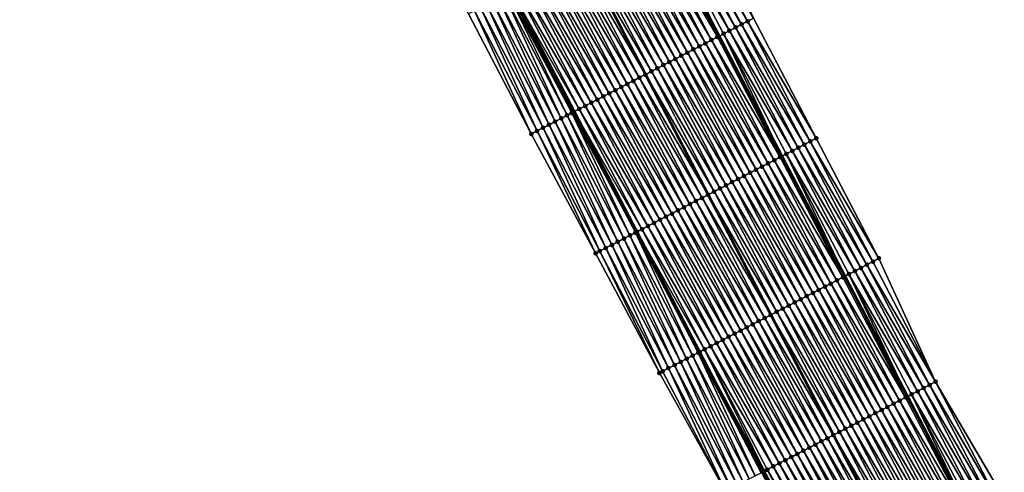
# Model space of a CAD drawing. Header units: feet. Extents: x 2010743 to 2022806, y 818705 to 837694.
# Tile 142 of 256: x 2012740 to 2012885, y 824271 to 824338. Entities that reach past the tile are written whole.
import ezdxf

# ---------------------------------------------------------------- set-up
doc = ezdxf.new("R2010")
doc.units = ezdxf.units.FT
doc.header["$MEASUREMENT"] = 0
for name, color, linetype, lineweight in [('EP_Travel Lane', 172, 'Continuous', 53), ('Road Shots', 141, 'Continuous', 100), ('STRIPING', 60, 'Continuous', 53)]:
    doc.layers.add(name, color=color, linetype=linetype, lineweight=lineweight)
doc.layers.add('I-77-MM17-21_NB-Surface-Border', color=7, linetype='Continuous')
doc.layers.add('I-77-MM17-21_NB-Surface-TIN', color=7, linetype='Continuous')

msp = doc.modelspace()

# ---------------------------------------------------------------- linework, layer by layer
at = {"layer": 'EP_Travel Lane'}
for points in [[(2012673.8, 824607.9, 315.02), (2012683.03, 824590.16, 314.74), (2012692.28, 824572.42, 314.45), (2012701.54, 824554.69, 314.19), (2012710.79, 824536.96, 313.93), (2012720.05, 824519.23, 313.69), (2012729.3, 824501.51, 313.43), (2012738.55, 824483.78, 313.18), (2012747.81, 824466.05, 312.86), (2012757.06, 824448.32, 312.57), (2012766.32, 824430.59, 312.3), (2012775.57, 824412.87, 312.02), (2012784.82, 824395.14, 311.74), (2012794.06, 824377.41, 311.45), (2012803.31, 824359.68, 311.17), (2012812.55, 824341.94, 310.91), (2012821.8, 824324.21, 310.63), (2012831.04, 824306.48, 310.33), (2012840.29, 824288.75, 310.04), (2012849.53, 824271.01, 309.74), (2012858.78, 824253.28, 309.46)], [(2012704.34, 824601.27, 314.37), (2012713.6, 824583.55, 314.1), (2012722.85, 824565.82, 313.83), (2012732.11, 824548.1, 313.56), (2012741.36, 824530.37, 313.27), (2012750.61, 824512.64, 313.01), (2012759.87, 824494.91, 312.71), (2012769.12, 824477.18, 312.41), (2012778.38, 824459.46, 312.13), (2012787.63, 824441.73, 311.83), (2012796.89, 824424, 311.53), (2012806.14, 824406.27, 311.26), (2012815.4, 824388.54, 311), (2012824.66, 824370.82, 310.73), (2012833.92, 824353.09, 310.45), (2012843.17, 824335.36, 310.18), (2012852.43, 824317.64, 309.88), (2012861.69, 824299.91, 309.59), (2012870.94, 824282.18, 309.29), (2012880.2, 824264.46, 309.01)]]:
    msp.add_polyline3d(points, dxfattribs=at)
at = {"layer": 'I-77-MM17-21_NB-Surface-Border', "color": 3, "linetype": 'Continuous', "lineweight": -3}
for points in [[(2012844.09, 824268.18, 309.49), (2012834.36, 824285.66, 309.76), (2012824.94, 824303.3, 310.05), (2012815.46, 824320.91, 310.33), (2012806.19, 824338.63, 310.59), (2012796.94, 824356.36, 310.88), (2012787.7, 824374.1, 311.17), (2012778.51, 824391.86, 311.44), (2012769.42, 824409.66, 311.74), (2012760.51, 824427.57, 312.04), (2012751.08, 824445.2, 312.34), (2012742.33, 824463.19, 312.64), (2012733.08, 824480.92, 312.93), (2012723.82, 824498.65, 313.19), (2012714.57, 824516.38, 313.46), (2012705.11, 824534, 313.69), (2012696.03, 824551.82, 313.95), (2012687.38, 824569.86, 314.26), (2012678.38, 824587.75, 314.57), (2012669.22, 824605.52, 314.89)], [(2012708.59, 824603.48, 314.31), (2012718.72, 824586.22, 314.04), (2012727.97, 824568.5, 313.77), (2012738.11, 824551.23, 313.47), (2012747.37, 824533.5, 313.17), (2012756.62, 824515.78, 312.9), (2012765.87, 824498.05, 312.61), (2012775.13, 824480.32, 312.33), (2012783.5, 824462.13, 312.04), (2012792.75, 824444.4, 311.76), (2012802.01, 824426.67, 311.47), (2012812.15, 824409.4, 311.18), (2012821.39, 824391.67, 310.9), (2012830.64, 824373.93, 310.63), (2012839.88, 824356.2, 310.36), (2012848.24, 824338, 310.1), (2012857.48, 824320.27, 309.8), (2012866.73, 824302.54, 309.54), (2012875.09, 824284.34, 309.25), (2012885.22, 824267.07, 308.95)]]:
    msp.add_polyline3d(points, dxfattribs=at)
at = {"layer": 'I-77-MM17-21_NB-Surface-TIN', "color": 128, "linetype": 'Continuous', "lineweight": -3}
for points in [[(2012847.35, 824337.54, 310.12), (2012838.11, 824355.28, 310.39), (2012837.22, 824354.81, 310.4)], [(2012847.35, 824337.54, 310.12), (2012848.24, 824338, 310.1), (2012838.11, 824355.28, 310.39)], [(2012844.69, 824336.15, 310.15), (2012835.45, 824353.89, 310.42), (2012834.56, 824353.43, 310.44)], [(2012845.58, 824336.62, 310.15), (2012836.33, 824354.35, 310.41), (2012835.45, 824353.89, 310.42)], [(2012844.69, 824336.15, 310.15), (2012845.58, 824336.62, 310.15), (2012835.45, 824353.89, 310.42)], [(2012846.47, 824337.08, 310.14), (2012837.22, 824354.81, 310.4), (2012836.33, 824354.35, 310.41)], [(2012845.58, 824336.62, 310.15), (2012846.47, 824337.08, 310.14), (2012836.33, 824354.35, 310.41)], [(2012846.47, 824337.08, 310.14), (2012847.35, 824337.54, 310.12), (2012837.22, 824354.81, 310.4)], [(2012842.03, 824334.77, 310.2), (2012832.79, 824352.5, 310.47), (2012831.9, 824352.04, 310.49)], [(2012842.92, 824335.23, 310.18), (2012833.67, 824352.96, 310.45), (2012832.79, 824352.5, 310.47)], [(2012842.03, 824334.77, 310.2), (2012842.92, 824335.23, 310.18), (2012832.79, 824352.5, 310.47)], [(2012842.92, 824335.23, 310.18), (2012833.92, 824353.09, 310.45), (2012833.67, 824352.96, 310.45)], [(2012834.56, 824353.43, 310.44), (2012833.92, 824353.09, 310.45), (2012843.17, 824335.36, 310.18)], [(2012842.92, 824335.23, 310.18), (2012843.17, 824335.36, 310.18), (2012833.92, 824353.09, 310.45)], [(2012843.81, 824335.69, 310.17), (2012834.56, 824353.43, 310.44), (2012843.17, 824335.36, 310.18)], [(2012843.81, 824335.69, 310.17), (2012844.69, 824336.15, 310.15), (2012834.56, 824353.43, 310.44)], [(2012838.49, 824332.92, 310.27), (2012829.24, 824350.65, 310.54), (2012828.35, 824350.19, 310.56)], [(2012839.37, 824333.38, 310.25), (2012830.13, 824351.11, 310.52), (2012829.24, 824350.65, 310.54)], [(2012838.49, 824332.92, 310.27), (2012839.37, 824333.38, 310.25), (2012829.24, 824350.65, 310.54)], [(2012840.26, 824333.84, 310.24), (2012831.01, 824351.58, 310.5), (2012830.13, 824351.11, 310.52)], [(2012839.37, 824333.38, 310.25), (2012840.26, 824333.84, 310.24), (2012830.13, 824351.11, 310.52)], [(2012841.15, 824334.3, 310.22), (2012831.9, 824352.04, 310.49), (2012831.01, 824351.58, 310.5)], [(2012840.26, 824333.84, 310.24), (2012841.15, 824334.3, 310.22), (2012831.01, 824351.58, 310.5)], [(2012841.15, 824334.3, 310.22), (2012842.03, 824334.77, 310.2), (2012831.9, 824352.04, 310.49)], [(2012835.83, 824331.53, 310.32), (2012826.58, 824349.26, 310.59), (2012825.69, 824348.8, 310.61)], [(2012836.71, 824331.99, 310.3), (2012827.47, 824349.73, 310.57), (2012826.58, 824349.26, 310.59)], [(2012835.83, 824331.53, 310.32), (2012836.71, 824331.99, 310.3), (2012826.58, 824349.26, 310.59)], [(2012837.6, 824332.45, 310.29), (2012828.35, 824350.19, 310.56), (2012827.47, 824349.73, 310.57)], [(2012836.71, 824331.99, 310.3), (2012837.6, 824332.45, 310.29), (2012827.47, 824349.73, 310.57)], [(2012837.6, 824332.45, 310.29), (2012838.49, 824332.92, 310.27), (2012828.35, 824350.19, 310.56)], [(2012833.17, 824330.14, 310.38), (2012823.92, 824347.88, 310.66), (2012823.04, 824347.41, 310.67)], [(2012834.05, 824330.6, 310.36), (2012824.81, 824348.34, 310.63), (2012823.92, 824347.88, 310.66)], [(2012833.17, 824330.14, 310.38), (2012834.05, 824330.6, 310.36), (2012823.92, 824347.88, 310.66)], [(2012834.94, 824331.07, 310.34), (2012825.69, 824348.8, 310.61), (2012824.81, 824348.34, 310.63)], [(2012834.05, 824330.6, 310.36), (2012834.94, 824331.07, 310.34), (2012824.81, 824348.34, 310.63)], [(2012834.94, 824331.07, 310.34), (2012835.83, 824331.53, 310.32), (2012825.69, 824348.8, 310.61)], [(2012830.51, 824328.75, 310.44), (2012821.26, 824346.49, 310.71), (2012820.38, 824346.03, 310.73)], [(2012831.39, 824329.22, 310.42), (2012822.15, 824346.95, 310.69), (2012821.26, 824346.49, 310.71)], [(2012830.51, 824328.75, 310.44), (2012831.39, 824329.22, 310.42), (2012821.26, 824346.49, 310.71)], [(2012822.15, 824346.95, 310.69), (2012832.28, 824329.68, 310.39), (2012823.04, 824347.41, 310.67)], [(2012831.39, 824329.22, 310.42), (2012832.28, 824329.68, 310.39), (2012822.15, 824346.95, 310.69)], [(2012833.17, 824330.14, 310.38), (2012823.04, 824347.41, 310.67), (2012832.28, 824329.68, 310.39)], [(2012827.85, 824327.37, 310.5), (2012818.6, 824345.1, 310.77), (2012817.72, 824344.64, 310.8)], [(2012828.73, 824327.83, 310.48), (2012819.49, 824345.56, 310.75), (2012818.6, 824345.1, 310.77)], [(2012827.85, 824327.37, 310.5), (2012828.73, 824327.83, 310.48), (2012818.6, 824345.1, 310.77)], [(2012829.62, 824328.29, 310.46), (2012820.38, 824346.03, 310.73), (2012819.49, 824345.56, 310.75)], [(2012828.73, 824327.83, 310.48), (2012829.62, 824328.29, 310.46), (2012819.49, 824345.56, 310.75)], [(2012829.62, 824328.29, 310.46), (2012830.51, 824328.75, 310.44), (2012820.38, 824346.03, 310.73)], [(2012825.19, 824325.98, 310.55), (2012815.94, 824343.71, 310.84), (2012815.06, 824343.25, 310.86)], [(2012826.07, 824326.44, 310.54), (2012816.83, 824344.18, 310.82), (2012815.94, 824343.71, 310.84)], [(2012825.19, 824325.98, 310.55), (2012826.07, 824326.44, 310.54), (2012815.94, 824343.71, 310.84)], [(2012826.96, 824326.9, 310.52), (2012817.72, 824344.64, 310.8), (2012816.83, 824344.18, 310.82)], [(2012826.07, 824326.44, 310.54), (2012826.96, 824326.9, 310.52), (2012816.83, 824344.18, 310.82)], [(2012826.96, 824326.9, 310.52), (2012827.85, 824327.37, 310.5), (2012817.72, 824344.64, 310.8)], [(2012812.4, 824341.86, 310.91), (2012821.8, 824324.21, 310.63), (2012812.55, 824341.94, 310.91)], [(2012822.53, 824324.59, 310.63), (2012813.28, 824342.33, 310.9), (2012812.55, 824341.94, 310.91)], [(2012822.53, 824324.59, 310.63), (2012812.55, 824341.94, 310.91), (2012821.8, 824324.21, 310.63)], [(2012823.41, 824325.05, 310.6), (2012814.17, 824342.79, 310.88), (2012813.28, 824342.33, 310.9)], [(2012822.53, 824324.59, 310.63), (2012823.41, 824325.05, 310.6), (2012813.28, 824342.33, 310.9)], [(2012824.3, 824325.52, 310.58), (2012815.06, 824343.25, 310.86), (2012814.17, 824342.79, 310.88)], [(2012823.41, 824325.05, 310.6), (2012824.3, 824325.52, 310.58), (2012814.17, 824342.79, 310.88)], [(2012824.3, 824325.52, 310.58), (2012825.19, 824325.98, 310.55), (2012815.06, 824343.25, 310.86)], [(2012818.09, 824322.28, 310.46), (2012809.73, 824340.48, 310.77), (2012808.85, 824340.02, 310.72)], [(2012818.98, 824322.74, 310.5), (2012810.62, 824340.94, 310.81), (2012809.73, 824340.48, 310.77)], [(2012818.09, 824322.28, 310.46), (2012818.98, 824322.74, 310.5), (2012809.73, 824340.48, 310.77)], [(2012819.87, 824323.21, 310.54), (2012811.51, 824341.4, 310.86), (2012810.62, 824340.94, 310.81)], [(2012818.98, 824322.74, 310.5), (2012819.87, 824323.21, 310.54), (2012810.62, 824340.94, 310.81)], [(2012820.75, 824323.67, 310.58), (2012812.07, 824341.69, 310.9), (2012811.51, 824341.4, 310.86)], [(2012819.87, 824323.21, 310.54), (2012820.75, 824323.67, 310.58), (2012811.51, 824341.4, 310.86)], [(2012821.42, 824324.02, 310.63), (2012812.31, 824341.82, 310.91), (2012812.07, 824341.69, 310.9)], [(2012820.75, 824323.67, 310.58), (2012821.42, 824324.02, 310.63), (2012812.07, 824341.69, 310.9)], [(2012821.59, 824324.1, 310.64), (2012812.33, 824341.83, 310.91), (2012812.31, 824341.82, 310.91)], [(2012821.42, 824324.02, 310.63), (2012821.59, 824324.1, 310.64), (2012812.31, 824341.82, 310.91)], [(2012821.59, 824324.1, 310.64), (2012812.4, 824341.86, 310.91), (2012812.33, 824341.83, 310.91)], [(2012821.64, 824324.13, 310.64), (2012821.8, 824324.21, 310.63), (2012812.4, 824341.86, 310.91)], [(2012821.59, 824324.1, 310.64), (2012821.64, 824324.13, 310.64), (2012812.4, 824341.86, 310.91)], [(2012821.64, 824324.13, 310.64), (2012821.64, 824324.13, 310.64), (2012812.4, 824341.86, 310.91)], [(2012815.46, 824320.91, 310.33), (2012807.07, 824339.09, 310.63), (2012806.19, 824338.63, 310.59)], [(2012816.32, 824321.36, 310.37), (2012807.96, 824339.55, 310.68), (2012807.07, 824339.09, 310.63)], [(2012815.46, 824320.91, 310.33), (2012816.32, 824321.36, 310.37), (2012807.07, 824339.09, 310.63)], [(2012817.21, 824321.82, 310.41), (2012808.85, 824340.02, 310.72), (2012807.96, 824339.55, 310.68)], [(2012816.32, 824321.36, 310.37), (2012817.21, 824321.82, 310.41), (2012807.96, 824339.55, 310.68)], [(2012817.21, 824321.82, 310.41), (2012818.09, 824322.28, 310.46), (2012808.85, 824340.02, 310.72)], [(2012856.6, 824319.81, 309.82), (2012847.35, 824337.54, 310.12), (2012846.47, 824337.08, 310.14)], [(2012857.48, 824320.27, 309.8), (2012848.24, 824338, 310.1), (2012847.35, 824337.54, 310.12)], [(2012856.6, 824319.81, 309.82), (2012857.48, 824320.27, 309.8), (2012847.35, 824337.54, 310.12)], [(2012853.94, 824318.42, 309.86), (2012844.69, 824336.15, 310.15), (2012843.81, 824335.69, 310.17)], [(2012854.82, 824318.88, 309.85), (2012845.58, 824336.62, 310.15), (2012844.69, 824336.15, 310.15)], [(2012853.94, 824318.42, 309.86), (2012854.82, 824318.88, 309.85), (2012844.69, 824336.15, 310.15)], [(2012855.71, 824319.35, 309.83), (2012846.47, 824337.08, 310.14), (2012845.58, 824336.62, 310.15)], [(2012854.82, 824318.88, 309.85), (2012855.71, 824319.35, 309.83), (2012845.58, 824336.62, 310.15)], [(2012855.71, 824319.35, 309.83), (2012856.6, 824319.81, 309.82), (2012846.47, 824337.08, 310.14)], [(2012851.28, 824317.03, 309.89), (2012842.03, 824334.77, 310.2), (2012841.15, 824334.3, 310.22)], [(2012852.16, 824317.5, 309.87), (2012842.92, 824335.23, 310.18), (2012842.03, 824334.77, 310.2)], [(2012851.28, 824317.03, 309.89), (2012852.16, 824317.5, 309.87), (2012842.03, 824334.77, 310.2)], [(2012852.16, 824317.5, 309.87), (2012843.17, 824335.36, 310.18), (2012842.92, 824335.23, 310.18)], [(2012843.81, 824335.69, 310.17), (2012843.17, 824335.36, 310.18), (2012852.43, 824317.64, 309.88)], [(2012852.16, 824317.5, 309.87), (2012852.43, 824317.64, 309.88), (2012843.17, 824335.36, 310.18)], [(2012853.05, 824317.96, 309.88), (2012843.81, 824335.69, 310.17), (2012852.43, 824317.64, 309.88)], [(2012853.05, 824317.96, 309.88), (2012853.94, 824318.42, 309.86), (2012843.81, 824335.69, 310.17)], [(2012848.62, 824315.65, 309.94), (2012839.37, 824333.38, 310.25), (2012838.49, 824332.92, 310.27)], [(2012849.5, 824316.11, 309.93), (2012840.26, 824333.84, 310.24), (2012839.37, 824333.38, 310.25)], [(2012848.62, 824315.65, 309.94), (2012849.5, 824316.11, 309.93), (2012839.37, 824333.38, 310.25)], [(2012850.39, 824316.57, 309.91), (2012841.15, 824334.3, 310.22), (2012840.26, 824333.84, 310.24)], [(2012849.5, 824316.11, 309.93), (2012850.39, 824316.57, 309.91), (2012840.26, 824333.84, 310.24)], [(2012850.39, 824316.57, 309.91), (2012851.28, 824317.03, 309.89), (2012841.15, 824334.3, 310.22)], [(2012845.96, 824314.26, 309.99), (2012836.71, 824331.99, 310.3), (2012835.83, 824331.53, 310.32)], [(2012846.84, 824314.72, 309.98), (2012837.6, 824332.45, 310.29), (2012836.71, 824331.99, 310.3)], [(2012845.96, 824314.26, 309.99), (2012846.84, 824314.72, 309.98), (2012836.71, 824331.99, 310.3)], [(2012847.73, 824315.18, 309.96), (2012838.49, 824332.92, 310.27), (2012837.6, 824332.45, 310.29)], [(2012846.84, 824314.72, 309.98), (2012847.73, 824315.18, 309.96), (2012837.6, 824332.45, 310.29)], [(2012847.73, 824315.18, 309.96), (2012848.62, 824315.65, 309.94), (2012838.49, 824332.92, 310.27)], [(2012843.3, 824312.87, 310.06), (2012834.05, 824330.6, 310.36), (2012833.17, 824330.14, 310.38)], [(2012844.18, 824313.33, 310.03), (2012834.94, 824331.07, 310.34), (2012834.05, 824330.6, 310.36)], [(2012843.3, 824312.87, 310.06), (2012844.18, 824313.33, 310.03), (2012834.05, 824330.6, 310.36)], [(2012845.07, 824313.8, 310.01), (2012835.83, 824331.53, 310.32), (2012834.94, 824331.07, 310.34)], [(2012844.18, 824313.33, 310.03), (2012845.07, 824313.8, 310.01), (2012834.94, 824331.07, 310.34)], [(2012845.07, 824313.8, 310.01), (2012845.96, 824314.26, 309.99), (2012835.83, 824331.53, 310.32)], [(2012840.64, 824311.48, 310.11), (2012831.39, 824329.22, 310.42), (2012830.51, 824328.75, 310.44)], [(2012831.39, 824329.22, 310.42), (2012841.52, 824311.95, 310.09), (2012832.28, 824329.68, 310.39)], [(2012840.64, 824311.48, 310.11), (2012841.52, 824311.95, 310.09), (2012831.39, 824329.22, 310.42)], [(2012842.41, 824312.41, 310.08), (2012833.17, 824330.14, 310.38), (2012832.28, 824329.68, 310.39)], [(2012842.41, 824312.41, 310.08), (2012832.28, 824329.68, 310.39), (2012841.52, 824311.95, 310.09)], [(2012842.41, 824312.41, 310.08), (2012843.3, 824312.87, 310.06), (2012833.17, 824330.14, 310.38)], [(2012837.98, 824310.1, 310.17), (2012828.73, 824327.83, 310.48), (2012827.85, 824327.37, 310.5)], [(2012838.86, 824310.56, 310.15), (2012829.62, 824328.29, 310.46), (2012828.73, 824327.83, 310.48)], [(2012837.98, 824310.1, 310.17), (2012838.86, 824310.56, 310.15), (2012828.73, 824327.83, 310.48)], [(2012839.75, 824311.02, 310.13), (2012830.51, 824328.75, 310.44), (2012829.62, 824328.29, 310.46)], [(2012838.86, 824310.56, 310.15), (2012839.75, 824311.02, 310.13), (2012829.62, 824328.29, 310.46)], [(2012839.75, 824311.02, 310.13), (2012840.64, 824311.48, 310.11), (2012830.51, 824328.75, 310.44)], [(2012834.43, 824308.25, 310.25), (2012825.19, 824325.98, 310.55), (2012824.3, 824325.52, 310.58)], [(2012835.32, 824308.71, 310.23), (2012826.07, 824326.44, 310.54), (2012825.19, 824325.98, 310.55)], [(2012834.43, 824308.25, 310.25), (2012835.32, 824308.71, 310.23), (2012825.19, 824325.98, 310.55)], [(2012836.2, 824309.17, 310.21), (2012826.96, 824326.9, 310.52), (2012826.07, 824326.44, 310.54)], [(2012835.32, 824308.71, 310.23), (2012836.2, 824309.17, 310.21), (2012826.07, 824326.44, 310.54)], [(2012837.09, 824309.63, 310.19), (2012827.85, 824327.37, 310.5), (2012826.96, 824326.9, 310.52)], [(2012836.2, 824309.17, 310.21), (2012837.09, 824309.63, 310.19), (2012826.96, 824326.9, 310.52)], [(2012837.09, 824309.63, 310.19), (2012837.98, 824310.1, 310.17), (2012827.85, 824327.37, 310.5)], [(2012831.77, 824306.86, 310.32), (2012822.53, 824324.59, 310.63), (2012821.8, 824324.21, 310.63)], [(2012832.66, 824307.32, 310.29), (2012823.41, 824325.05, 310.6), (2012822.53, 824324.59, 310.63)], [(2012831.77, 824306.86, 310.32), (2012832.66, 824307.32, 310.29), (2012822.53, 824324.59, 310.63)], [(2012833.54, 824307.78, 310.27), (2012824.3, 824325.52, 310.58), (2012823.41, 824325.05, 310.6)], [(2012832.66, 824307.32, 310.29), (2012833.54, 824307.78, 310.27), (2012823.41, 824325.05, 310.6)], [(2012833.54, 824307.78, 310.27), (2012834.43, 824308.25, 310.25), (2012824.3, 824325.52, 310.58)], [(2012828.22, 824305.01, 310.21), (2012819.87, 824323.21, 310.54), (2012818.98, 824322.74, 310.5)], [(2012829.11, 824305.47, 310.25), (2012820.75, 824323.67, 310.58), (2012819.87, 824323.21, 310.54)], [(2012828.22, 824305.01, 310.21), (2012829.11, 824305.47, 310.25), (2012819.87, 824323.21, 310.54)], [(2012830, 824305.94, 310.28), (2012821.42, 824324.02, 310.63), (2012820.75, 824323.67, 310.58)], [(2012829.11, 824305.47, 310.25), (2012830, 824305.94, 310.28), (2012820.75, 824323.67, 310.58)], [(2012830.82, 824306.36, 310.33), (2012821.59, 824324.1, 310.64), (2012821.42, 824324.02, 310.63)], [(2012830, 824305.94, 310.28), (2012830.82, 824306.36, 310.33), (2012821.42, 824324.02, 310.63)], [(2012830.88, 824306.4, 310.33), (2012821.64, 824324.13, 310.64), (2012821.59, 824324.1, 310.64)], [(2012830.82, 824306.36, 310.33), (2012830.88, 824306.4, 310.33), (2012821.59, 824324.1, 310.64)], [(2012830.96, 824306.43, 310.33), (2012821.8, 824324.21, 310.63), (2012821.64, 824324.13, 310.64)], [(2012830.88, 824306.4, 310.33), (2012821.64, 824324.13, 310.64), (2012821.64, 824324.13, 310.64)], [(2012830.88, 824306.4, 310.33), (2012830.96, 824306.43, 310.33), (2012821.64, 824324.13, 310.64)], [(2012831.04, 824306.48, 310.33), (2012831.77, 824306.86, 310.32), (2012821.8, 824324.21, 310.63)], [(2012831.04, 824306.48, 310.33), (2012821.8, 824324.21, 310.63), (2012831.04, 824306.48, 310.33)], [(2012830.96, 824306.43, 310.33), (2012831.04, 824306.48, 310.33), (2012821.8, 824324.21, 310.63)], [(2012825.56, 824303.63, 310.08), (2012817.21, 824321.82, 310.41), (2012816.32, 824321.36, 310.37)], [(2012826.45, 824304.09, 310.13), (2012818.09, 824322.28, 310.46), (2012817.21, 824321.82, 310.41)], [(2012825.56, 824303.63, 310.08), (2012826.45, 824304.09, 310.13), (2012817.21, 824321.82, 310.41)], [(2012827.34, 824304.55, 310.17), (2012818.98, 824322.74, 310.5), (2012818.09, 824322.28, 310.46)], [(2012826.45, 824304.09, 310.13), (2012827.34, 824304.55, 310.17), (2012818.09, 824322.28, 310.46)], [(2012827.34, 824304.55, 310.17), (2012828.22, 824305.01, 310.21), (2012818.98, 824322.74, 310.5)], [(2012824.94, 824303.3, 310.05), (2012816.32, 824321.36, 310.37), (2012815.46, 824320.91, 310.33)], [(2012824.94, 824303.3, 310.05), (2012825.56, 824303.63, 310.08), (2012816.32, 824321.36, 310.37)], [(2012866.73, 824302.54, 309.54), (2012857.48, 824320.27, 309.8), (2012856.6, 824319.81, 309.82)], [(2012864.07, 824301.15, 309.57), (2012854.82, 824318.88, 309.85), (2012853.94, 824318.42, 309.86)], [(2012864.95, 824301.61, 309.56), (2012855.71, 824319.35, 309.83), (2012854.82, 824318.88, 309.85)], [(2012864.07, 824301.15, 309.57), (2012864.95, 824301.61, 309.56), (2012854.82, 824318.88, 309.85)], [(2012865.84, 824302.08, 309.55), (2012856.6, 824319.81, 309.82), (2012855.71, 824319.35, 309.83)], [(2012864.95, 824301.61, 309.56), (2012865.84, 824302.08, 309.55), (2012855.71, 824319.35, 309.83)], [(2012865.84, 824302.08, 309.55), (2012866.73, 824302.54, 309.54), (2012856.6, 824319.81, 309.82)], [(2012861.41, 824299.76, 309.6), (2012852.16, 824317.5, 309.87), (2012851.28, 824317.03, 309.89)], [(2012861.41, 824299.76, 309.6), (2012852.43, 824317.64, 309.88), (2012852.16, 824317.5, 309.87)], [(2012853.05, 824317.96, 309.88), (2012852.43, 824317.64, 309.88), (2012861.69, 824299.91, 309.59)], [(2012861.41, 824299.76, 309.6), (2012861.69, 824299.91, 309.59), (2012852.43, 824317.64, 309.88)], [(2012863.18, 824300.69, 309.58), (2012853.94, 824318.42, 309.86), (2012853.05, 824317.96, 309.88)], [(2012862.29, 824300.23, 309.59), (2012853.05, 824317.96, 309.88), (2012861.69, 824299.91, 309.59)], [(2012862.29, 824300.23, 309.59), (2012863.18, 824300.69, 309.58), (2012853.05, 824317.96, 309.88)], [(2012863.18, 824300.69, 309.58), (2012864.07, 824301.15, 309.57), (2012853.94, 824318.42, 309.86)], [(2012858.75, 824298.38, 309.64), (2012849.5, 824316.11, 309.93), (2012848.62, 824315.65, 309.94)], [(2012859.63, 824298.84, 309.63), (2012850.39, 824316.57, 309.91), (2012849.5, 824316.11, 309.93)], [(2012858.75, 824298.38, 309.64), (2012859.63, 824298.84, 309.63), (2012849.5, 824316.11, 309.93)], [(2012860.52, 824299.3, 309.61), (2012851.28, 824317.03, 309.89), (2012850.39, 824316.57, 309.91)], [(2012859.63, 824298.84, 309.63), (2012860.52, 824299.3, 309.61), (2012850.39, 824316.57, 309.91)], [(2012860.52, 824299.3, 309.61), (2012861.41, 824299.76, 309.6), (2012851.28, 824317.03, 309.89)], [(2012856.09, 824296.99, 309.7), (2012846.84, 824314.72, 309.98), (2012845.96, 824314.26, 309.99)], [(2012856.98, 824297.45, 309.68), (2012847.73, 824315.18, 309.96), (2012846.84, 824314.72, 309.98)], [(2012856.09, 824296.99, 309.7), (2012856.98, 824297.45, 309.68), (2012846.84, 824314.72, 309.98)], [(2012857.86, 824297.91, 309.66), (2012848.62, 824315.65, 309.94), (2012847.73, 824315.18, 309.96)], [(2012856.98, 824297.45, 309.68), (2012857.86, 824297.91, 309.66), (2012847.73, 824315.18, 309.96)], [(2012857.86, 824297.91, 309.66), (2012858.75, 824298.38, 309.64), (2012848.62, 824315.65, 309.94)], [(2012852.54, 824295.14, 309.77), (2012843.3, 824312.87, 310.06), (2012842.41, 824312.41, 310.08)], [(2012853.43, 824295.6, 309.74), (2012844.18, 824313.33, 310.03), (2012843.3, 824312.87, 310.06)], [(2012852.54, 824295.14, 309.77), (2012853.43, 824295.6, 309.74), (2012843.3, 824312.87, 310.06)], [(2012854.32, 824296.06, 309.72), (2012845.07, 824313.8, 310.01), (2012844.18, 824313.33, 310.03)], [(2012853.43, 824295.6, 309.74), (2012854.32, 824296.06, 309.72), (2012844.18, 824313.33, 310.03)], [(2012855.2, 824296.53, 309.71), (2012845.96, 824314.26, 309.99), (2012845.07, 824313.8, 310.01)], [(2012854.32, 824296.06, 309.72), (2012855.2, 824296.53, 309.71), (2012845.07, 824313.8, 310.01)], [(2012855.2, 824296.53, 309.71), (2012856.09, 824296.99, 309.7), (2012845.96, 824314.26, 309.99)], [(2012849.88, 824293.75, 309.83), (2012840.64, 824311.48, 310.11), (2012839.75, 824311.02, 310.13)], [(2012840.64, 824311.48, 310.11), (2012850.77, 824294.21, 309.81), (2012841.52, 824311.95, 310.09)], [(2012849.88, 824293.75, 309.83), (2012850.77, 824294.21, 309.81), (2012840.64, 824311.48, 310.11)], [(2012851.66, 824294.68, 309.79), (2012842.41, 824312.41, 310.08), (2012841.52, 824311.95, 310.09)], [(2012851.66, 824294.68, 309.79), (2012841.52, 824311.95, 310.09), (2012850.77, 824294.21, 309.81)], [(2012851.66, 824294.68, 309.79), (2012852.54, 824295.14, 309.77), (2012842.41, 824312.41, 310.08)], [(2012847.22, 824292.36, 309.88), (2012837.98, 824310.1, 310.17), (2012837.09, 824309.63, 310.19)], [(2012848.11, 824292.83, 309.86), (2012838.86, 824310.56, 310.15), (2012837.98, 824310.1, 310.17)], [(2012847.22, 824292.36, 309.88), (2012848.11, 824292.83, 309.86), (2012837.98, 824310.1, 310.17)], [(2012849, 824293.29, 309.84), (2012839.75, 824311.02, 310.13), (2012838.86, 824310.56, 310.15)], [(2012848.11, 824292.83, 309.86), (2012849, 824293.29, 309.84), (2012838.86, 824310.56, 310.15)], [(2012849, 824293.29, 309.84), (2012849.88, 824293.75, 309.83), (2012839.75, 824311.02, 310.13)], [(2012844.56, 824290.98, 309.94), (2012835.32, 824308.71, 310.23), (2012834.43, 824308.25, 310.25)], [(2012845.45, 824291.44, 309.92), (2012836.2, 824309.17, 310.21), (2012835.32, 824308.71, 310.23)], [(2012844.56, 824290.98, 309.94), (2012845.45, 824291.44, 309.92), (2012835.32, 824308.71, 310.23)], [(2012846.34, 824291.9, 309.9), (2012837.09, 824309.63, 310.19), (2012836.2, 824309.17, 310.21)], [(2012845.45, 824291.44, 309.92), (2012846.34, 824291.9, 309.9), (2012836.2, 824309.17, 310.21)], [(2012846.34, 824291.9, 309.9), (2012847.22, 824292.36, 309.88), (2012837.09, 824309.63, 310.19)], [(2012841.9, 824289.59, 310.01), (2012832.66, 824307.32, 310.29), (2012831.77, 824306.86, 310.32)], [(2012842.79, 824290.05, 309.98), (2012833.54, 824307.78, 310.27), (2012832.66, 824307.32, 310.29)], [(2012841.9, 824289.59, 310.01), (2012842.79, 824290.05, 309.98), (2012832.66, 824307.32, 310.29)], [(2012843.68, 824290.51, 309.96), (2012834.43, 824308.25, 310.25), (2012833.54, 824307.78, 310.27)], [(2012842.79, 824290.05, 309.98), (2012843.68, 824290.51, 309.96), (2012833.54, 824307.78, 310.27)], [(2012843.68, 824290.51, 309.96), (2012844.56, 824290.98, 309.94), (2012834.43, 824308.25, 310.25)], [(2012838.36, 824287.74, 309.96), (2012830, 824305.94, 310.28), (2012829.11, 824305.47, 310.25)], [(2012839.24, 824288.2, 310), (2012830.82, 824306.36, 310.33), (2012830, 824305.94, 310.28)], [(2012838.36, 824287.74, 309.96), (2012839.24, 824288.2, 310), (2012830, 824305.94, 310.28)], [(2012840.07, 824288.63, 310.04), (2012830.88, 824306.4, 310.33), (2012830.82, 824306.36, 310.33)], [(2012839.24, 824288.2, 310), (2012840.07, 824288.63, 310.04), (2012830.82, 824306.36, 310.33)], [(2012840.13, 824288.66, 310.04), (2012830.96, 824306.43, 310.33), (2012830.88, 824306.4, 310.33)], [(2012840.07, 824288.63, 310.04), (2012840.13, 824288.66, 310.04), (2012830.88, 824306.4, 310.33)], [(2012840.21, 824288.71, 310.04), (2012831.04, 824306.48, 310.33), (2012830.96, 824306.43, 310.33)], [(2012840.13, 824288.66, 310.04), (2012840.21, 824288.71, 310.04), (2012830.96, 824306.43, 310.33)], [(2012841.02, 824289.13, 310.03), (2012831.77, 824306.86, 310.32), (2012831.04, 824306.48, 310.33)], [(2012840.29, 824288.75, 310.04), (2012831.04, 824306.48, 310.33), (2012831.04, 824306.48, 310.33)], [(2012840.29, 824288.75, 310.04), (2012831.04, 824306.48, 310.33), (2012840.29, 824288.75, 310.04)], [(2012840.21, 824288.71, 310.04), (2012840.29, 824288.75, 310.04), (2012831.04, 824306.48, 310.33)], [(2012840.29, 824288.75, 310.04), (2012841.02, 824289.13, 310.03), (2012831.04, 824306.48, 310.33)], [(2012841.02, 824289.13, 310.03), (2012841.9, 824289.59, 310.01), (2012831.77, 824306.86, 310.32)], [(2012835.69, 824286.36, 309.84), (2012827.34, 824304.55, 310.17), (2012826.45, 824304.09, 310.13)], [(2012836.58, 824286.82, 309.88), (2012828.22, 824305.01, 310.21), (2012827.34, 824304.55, 310.17)], [(2012835.69, 824286.36, 309.84), (2012836.58, 824286.82, 309.88), (2012827.34, 824304.55, 310.17)], [(2012837.47, 824287.28, 309.93), (2012829.11, 824305.47, 310.25), (2012828.22, 824305.01, 310.21)], [(2012836.58, 824286.82, 309.88), (2012837.47, 824287.28, 309.93), (2012828.22, 824305.01, 310.21)], [(2012837.47, 824287.28, 309.93), (2012838.36, 824287.74, 309.96), (2012829.11, 824305.47, 310.25)], [(2012834.36, 824285.66, 309.76), (2012825.56, 824303.63, 310.08), (2012824.94, 824303.3, 310.05)], [(2012834.81, 824285.89, 309.79), (2012826.45, 824304.09, 310.13), (2012825.56, 824303.63, 310.08)], [(2012834.36, 824285.66, 309.76), (2012834.81, 824285.89, 309.79), (2012825.56, 824303.63, 310.08)], [(2012834.81, 824285.89, 309.79), (2012835.69, 824286.36, 309.84), (2012826.45, 824304.09, 310.13)], [(2012874.2, 824283.88, 309.26), (2012864.95, 824301.61, 309.56), (2012864.07, 824301.15, 309.57)], [(2012875.09, 824284.34, 309.25), (2012865.84, 824302.08, 309.55), (2012864.95, 824301.61, 309.56)], [(2012874.2, 824283.88, 309.26), (2012875.09, 824284.34, 309.25), (2012864.95, 824301.61, 309.56)], [(2012875.09, 824284.34, 309.25), (2012866.73, 824302.54, 309.54), (2012865.84, 824302.08, 309.55)], [(2012870.65, 824282.03, 309.29), (2012861.69, 824299.91, 309.59), (2012861.41, 824299.76, 309.6)], [(2012862.29, 824300.23, 309.59), (2012861.69, 824299.91, 309.59), (2012870.94, 824282.18, 309.29)], [(2012870.65, 824282.03, 309.29), (2012870.94, 824282.18, 309.29), (2012861.69, 824299.91, 309.59)], [(2012872.43, 824282.96, 309.28), (2012863.18, 824300.69, 309.58), (2012862.29, 824300.23, 309.59)], [(2012871.54, 824282.49, 309.29), (2012862.29, 824300.23, 309.59), (2012870.94, 824282.18, 309.29)], [(2012871.54, 824282.49, 309.29), (2012872.43, 824282.96, 309.28), (2012862.29, 824300.23, 309.59)], [(2012873.31, 824283.42, 309.27), (2012864.07, 824301.15, 309.57), (2012863.18, 824300.69, 309.58)], [(2012872.43, 824282.96, 309.28), (2012873.31, 824283.42, 309.27), (2012863.18, 824300.69, 309.58)], [(2012873.31, 824283.42, 309.27), (2012874.2, 824283.88, 309.26), (2012864.07, 824301.15, 309.57)], [(2012867.99, 824280.64, 309.35), (2012858.75, 824298.38, 309.64), (2012857.86, 824297.91, 309.66)], [(2012868.88, 824281.11, 309.33), (2012859.63, 824298.84, 309.63), (2012858.75, 824298.38, 309.64)], [(2012867.99, 824280.64, 309.35), (2012868.88, 824281.11, 309.33), (2012858.75, 824298.38, 309.64)], [(2012869.77, 824281.57, 309.31), (2012860.52, 824299.3, 309.61), (2012859.63, 824298.84, 309.63)], [(2012868.88, 824281.11, 309.33), (2012869.77, 824281.57, 309.31), (2012859.63, 824298.84, 309.63)], [(2012870.65, 824282.03, 309.29), (2012861.41, 824299.76, 309.6), (2012860.52, 824299.3, 309.61)], [(2012869.77, 824281.57, 309.31), (2012870.65, 824282.03, 309.29), (2012860.52, 824299.3, 309.61)], [(2012865.33, 824279.26, 309.4), (2012856.09, 824296.99, 309.7), (2012855.2, 824296.53, 309.71)], [(2012866.22, 824279.72, 309.39), (2012856.98, 824297.45, 309.68), (2012856.09, 824296.99, 309.7)], [(2012865.33, 824279.26, 309.4), (2012866.22, 824279.72, 309.39), (2012856.09, 824296.99, 309.7)], [(2012867.11, 824280.18, 309.37), (2012857.86, 824297.91, 309.66), (2012856.98, 824297.45, 309.68)], [(2012866.22, 824279.72, 309.39), (2012867.11, 824280.18, 309.37), (2012856.98, 824297.45, 309.68)], [(2012867.11, 824280.18, 309.37), (2012867.99, 824280.64, 309.35), (2012857.86, 824297.91, 309.66)], [(2012862.67, 824277.87, 309.46), (2012853.43, 824295.6, 309.74), (2012852.54, 824295.14, 309.77)], [(2012863.56, 824278.33, 309.43), (2012854.32, 824296.06, 309.72), (2012853.43, 824295.6, 309.74)], [(2012862.67, 824277.87, 309.46), (2012863.56, 824278.33, 309.43), (2012853.43, 824295.6, 309.74)], [(2012864.45, 824278.79, 309.42), (2012855.2, 824296.53, 309.71), (2012854.32, 824296.06, 309.72)], [(2012863.56, 824278.33, 309.43), (2012864.45, 824278.79, 309.42), (2012854.32, 824296.06, 309.72)], [(2012864.45, 824278.79, 309.42), (2012865.33, 824279.26, 309.4), (2012855.2, 824296.53, 309.71)], [(2012849.88, 824293.75, 309.83), (2012860.01, 824276.48, 309.51), (2012850.77, 824294.21, 309.81)], [(2012860.9, 824276.94, 309.5), (2012851.66, 824294.68, 309.79), (2012850.77, 824294.21, 309.81)], [(2012860.9, 824276.94, 309.5), (2012850.77, 824294.21, 309.81), (2012860.01, 824276.48, 309.51)], [(2012861.79, 824277.41, 309.48), (2012852.54, 824295.14, 309.77), (2012851.66, 824294.68, 309.79)], [(2012860.9, 824276.94, 309.5), (2012861.79, 824277.41, 309.48), (2012851.66, 824294.68, 309.79)], [(2012861.79, 824277.41, 309.48), (2012862.67, 824277.87, 309.46), (2012852.54, 824295.14, 309.77)], [(2012857.35, 824275.09, 309.57), (2012848.11, 824292.83, 309.86), (2012847.22, 824292.36, 309.88)], [(2012858.24, 824275.56, 309.55), (2012849, 824293.29, 309.84), (2012848.11, 824292.83, 309.86)], [(2012857.35, 824275.09, 309.57), (2012858.24, 824275.56, 309.55), (2012848.11, 824292.83, 309.86)], [(2012859.13, 824276.02, 309.54), (2012849.88, 824293.75, 309.83), (2012849, 824293.29, 309.84)], [(2012858.24, 824275.56, 309.55), (2012859.13, 824276.02, 309.54), (2012849, 824293.29, 309.84)], [(2012859.13, 824276.02, 309.54), (2012860.01, 824276.48, 309.51), (2012849.88, 824293.75, 309.83)], [(2012854.69, 824273.71, 309.63), (2012845.45, 824291.44, 309.92), (2012844.56, 824290.98, 309.94)], [(2012855.58, 824274.17, 309.61), (2012846.34, 824291.9, 309.9), (2012845.45, 824291.44, 309.92)], [(2012854.69, 824273.71, 309.63), (2012855.58, 824274.17, 309.61), (2012845.45, 824291.44, 309.92)], [(2012856.47, 824274.63, 309.6), (2012847.22, 824292.36, 309.88), (2012846.34, 824291.9, 309.9)], [(2012855.58, 824274.17, 309.61), (2012856.47, 824274.63, 309.6), (2012846.34, 824291.9, 309.9)], [(2012856.47, 824274.63, 309.6), (2012857.35, 824275.09, 309.57), (2012847.22, 824292.36, 309.88)], [(2012852.03, 824272.32, 309.69), (2012842.79, 824290.05, 309.98), (2012841.9, 824289.59, 310.01)], [(2012852.92, 824272.78, 309.67), (2012843.68, 824290.51, 309.96), (2012842.79, 824290.05, 309.98)], [(2012852.03, 824272.32, 309.69), (2012852.92, 824272.78, 309.67), (2012842.79, 824290.05, 309.98)], [(2012853.81, 824273.24, 309.65), (2012844.56, 824290.98, 309.94), (2012843.68, 824290.51, 309.96)], [(2012852.92, 824272.78, 309.67), (2012853.81, 824273.24, 309.65), (2012843.68, 824290.51, 309.96)], [(2012853.81, 824273.24, 309.65), (2012854.69, 824273.71, 309.63), (2012844.56, 824290.98, 309.94)], [(2012847.6, 824270.01, 309.67), (2012839.24, 824288.2, 310), (2012838.36, 824287.74, 309.96)], [(2012848.49, 824270.47, 309.71), (2012840.07, 824288.63, 310.04), (2012839.24, 824288.2, 310)], [(2012847.6, 824270.01, 309.67), (2012848.49, 824270.47, 309.71), (2012839.24, 824288.2, 310)], [(2012849.37, 824270.93, 309.74), (2012840.13, 824288.66, 310.04), (2012840.07, 824288.63, 310.04)], [(2012848.49, 824270.47, 309.71), (2012849.37, 824270.93, 309.74), (2012840.07, 824288.63, 310.04)], [(2012849.43, 824270.96, 309.74), (2012840.21, 824288.71, 310.04), (2012840.13, 824288.66, 310.04)], [(2012849.37, 824270.93, 309.74), (2012849.43, 824270.96, 309.74), (2012840.13, 824288.66, 310.04)], [(2012840.21, 824288.71, 310.04), (2012849.53, 824271.01, 309.74), (2012840.29, 824288.75, 310.04)], [(2012849.43, 824270.96, 309.74), (2012849.53, 824271.01, 309.74), (2012840.21, 824288.71, 310.04)], [(2012849.84, 824271.17, 309.74), (2012841.02, 824289.13, 310.03), (2012840.29, 824288.75, 310.04)], [(2012840.29, 824288.75, 310.04), (2012840.29, 824288.75, 310.04), (2012849.53, 824271.01, 309.74)], [(2012849.64, 824271.07, 309.74), (2012840.29, 824288.75, 310.04), (2012849.53, 824271.01, 309.74)], [(2012849.64, 824271.07, 309.74), (2012849.84, 824271.17, 309.74), (2012840.29, 824288.75, 310.04)], [(2012851.15, 824271.86, 309.71), (2012841.9, 824289.59, 310.01), (2012841.02, 824289.13, 310.03)], [(2012849.84, 824271.17, 309.74), (2012850.26, 824271.39, 309.73), (2012841.02, 824289.13, 310.03)], [(2012850.26, 824271.39, 309.73), (2012851.15, 824271.86, 309.71), (2012841.02, 824289.13, 310.03)], [(2012851.15, 824271.86, 309.71), (2012852.03, 824272.32, 309.69), (2012841.9, 824289.59, 310.01)], [(2012844.94, 824268.62, 309.53), (2012836.58, 824286.82, 309.88), (2012835.69, 824286.36, 309.84)], [(2012845.83, 824269.08, 309.58), (2012837.47, 824287.28, 309.93), (2012836.58, 824286.82, 309.88)], [(2012844.94, 824268.62, 309.53), (2012845.83, 824269.08, 309.58), (2012836.58, 824286.82, 309.88)], [(2012846.71, 824269.55, 309.63), (2012838.36, 824287.74, 309.96), (2012837.47, 824287.28, 309.93)], [(2012845.83, 824269.08, 309.58), (2012846.71, 824269.55, 309.63), (2012837.47, 824287.28, 309.93)], [(2012846.71, 824269.55, 309.63), (2012847.6, 824270.01, 309.67), (2012838.36, 824287.74, 309.96)], [(2012844.09, 824268.18, 309.49), (2012834.81, 824285.89, 309.79), (2012834.36, 824285.66, 309.76)], [(2012844.09, 824268.18, 309.49), (2012835.69, 824286.36, 309.84), (2012834.81, 824285.89, 309.79)], [(2012844.09, 824268.18, 309.49), (2012844.94, 824268.62, 309.53), (2012835.69, 824286.36, 309.84)], [(2012883.44, 824266.15, 308.98), (2012874.2, 824283.88, 309.26), (2012873.31, 824283.42, 309.27)], [(2012884.33, 824266.61, 308.96), (2012875.09, 824284.34, 309.25), (2012874.2, 824283.88, 309.26)], [(2012883.44, 824266.15, 308.98), (2012884.33, 824266.61, 308.96), (2012874.2, 824283.88, 309.26)], [(2012884.33, 824266.61, 308.96), (2012885.22, 824267.07, 308.95), (2012875.09, 824284.34, 309.25)], [(2012871.54, 824282.49, 309.29), (2012870.94, 824282.18, 309.29), (2012880.2, 824264.46, 309.01)], [(2012881.67, 824265.22, 309), (2012872.43, 824282.96, 309.28), (2012871.54, 824282.49, 309.29)], [(2012880.78, 824264.76, 309.01), (2012871.54, 824282.49, 309.29), (2012880.2, 824264.46, 309.01)], [(2012880.78, 824264.76, 309.01), (2012881.67, 824265.22, 309), (2012871.54, 824282.49, 309.29)], [(2012882.56, 824265.69, 308.99), (2012873.31, 824283.42, 309.27), (2012872.43, 824282.96, 309.28)], [(2012881.67, 824265.22, 309), (2012882.56, 824265.69, 308.99), (2012872.43, 824282.96, 309.28)], [(2012882.56, 824265.69, 308.99), (2012883.44, 824266.15, 308.98), (2012873.31, 824283.42, 309.27)], [(2012878.12, 824263.37, 309.04), (2012868.88, 824281.11, 309.33), (2012867.99, 824280.64, 309.35)], [(2012879.01, 824263.84, 309.03), (2012869.77, 824281.57, 309.31), (2012868.88, 824281.11, 309.33)], [(2012878.12, 824263.37, 309.04), (2012879.01, 824263.84, 309.03), (2012868.88, 824281.11, 309.33)], [(2012879.9, 824264.3, 309.01), (2012870.65, 824282.03, 309.29), (2012869.77, 824281.57, 309.31)], [(2012879.01, 824263.84, 309.03), (2012879.9, 824264.3, 309.01), (2012869.77, 824281.57, 309.31)], [(2012879.9, 824264.3, 309.01), (2012870.94, 824282.18, 309.29), (2012870.65, 824282.03, 309.29)], [(2012879.9, 824264.3, 309.01), (2012880.2, 824264.46, 309.01), (2012870.94, 824282.18, 309.29)], [(2012875.46, 824261.99, 309.09), (2012866.22, 824279.72, 309.39), (2012865.33, 824279.26, 309.4)], [(2012876.35, 824262.45, 309.08), (2012867.11, 824280.18, 309.37), (2012866.22, 824279.72, 309.39)], [(2012875.46, 824261.99, 309.09), (2012876.35, 824262.45, 309.08), (2012866.22, 824279.72, 309.39)], [(2012877.24, 824262.91, 309.05), (2012867.99, 824280.64, 309.35), (2012867.11, 824280.18, 309.37)], [(2012876.35, 824262.45, 309.08), (2012877.24, 824262.91, 309.05), (2012867.11, 824280.18, 309.37)], [(2012877.24, 824262.91, 309.05), (2012878.12, 824263.37, 309.04), (2012867.99, 824280.64, 309.35)], [(2012872.8, 824260.6, 309.14), (2012863.56, 824278.33, 309.43), (2012862.67, 824277.87, 309.46)], [(2012873.69, 824261.06, 309.13), (2012864.45, 824278.79, 309.42), (2012863.56, 824278.33, 309.43)], [(2012872.8, 824260.6, 309.14), (2012873.69, 824261.06, 309.13), (2012863.56, 824278.33, 309.43)], [(2012874.58, 824261.52, 309.11), (2012865.33, 824279.26, 309.4), (2012864.45, 824278.79, 309.42)], [(2012873.69, 824261.06, 309.13), (2012874.58, 824261.52, 309.11), (2012864.45, 824278.79, 309.42)], [(2012874.58, 824261.52, 309.11), (2012875.46, 824261.99, 309.09), (2012865.33, 824279.26, 309.4)], [(2012870.14, 824259.21, 309.21), (2012860.9, 824276.94, 309.5), (2012860.01, 824276.48, 309.51)], [(2012871.03, 824259.67, 309.19), (2012861.79, 824277.41, 309.48), (2012860.9, 824276.94, 309.5)], [(2012870.14, 824259.21, 309.21), (2012871.03, 824259.67, 309.19), (2012860.9, 824276.94, 309.5)], [(2012871.92, 824260.14, 309.16), (2012862.67, 824277.87, 309.46), (2012861.79, 824277.41, 309.48)], [(2012871.03, 824259.67, 309.19), (2012871.92, 824260.14, 309.16), (2012861.79, 824277.41, 309.48)], [(2012871.92, 824260.14, 309.16), (2012872.8, 824260.6, 309.14), (2012862.67, 824277.87, 309.46)], [(2012867.48, 824257.82, 309.27), (2012858.24, 824275.56, 309.55), (2012857.35, 824275.09, 309.57)], [(2012868.37, 824258.29, 309.25), (2012859.13, 824276.02, 309.54), (2012858.24, 824275.56, 309.55)], [(2012867.48, 824257.82, 309.27), (2012868.37, 824258.29, 309.25), (2012858.24, 824275.56, 309.55)], [(2012859.13, 824276.02, 309.54), (2012869.26, 824258.75, 309.23), (2012860.01, 824276.48, 309.51)], [(2012868.37, 824258.29, 309.25), (2012869.26, 824258.75, 309.23), (2012859.13, 824276.02, 309.54)], [(2012870.14, 824259.21, 309.21), (2012860.01, 824276.48, 309.51), (2012869.26, 824258.75, 309.23)], [(2012863.94, 824255.97, 309.35), (2012854.69, 824273.71, 309.63), (2012853.81, 824273.24, 309.65)], [(2012864.82, 824256.44, 309.33), (2012855.58, 824274.17, 309.61), (2012854.69, 824273.71, 309.63)], [(2012863.94, 824255.97, 309.35), (2012864.82, 824256.44, 309.33), (2012854.69, 824273.71, 309.63)], [(2012865.71, 824256.9, 309.31), (2012856.47, 824274.63, 309.6), (2012855.58, 824274.17, 309.61)], [(2012864.82, 824256.44, 309.33), (2012865.71, 824256.9, 309.31), (2012855.58, 824274.17, 309.61)], [(2012866.6, 824257.36, 309.29), (2012857.35, 824275.09, 309.57), (2012856.47, 824274.63, 309.6)], [(2012865.71, 824256.9, 309.31), (2012866.6, 824257.36, 309.29), (2012856.47, 824274.63, 309.6)], [(2012866.6, 824257.36, 309.29), (2012867.48, 824257.82, 309.27), (2012857.35, 824275.09, 309.57)], [(2012861.28, 824254.59, 309.41), (2012852.03, 824272.32, 309.69), (2012851.15, 824271.86, 309.71)], [(2012862.16, 824255.05, 309.39), (2012852.92, 824272.78, 309.67), (2012852.03, 824272.32, 309.69)], [(2012861.28, 824254.59, 309.41), (2012862.16, 824255.05, 309.39), (2012852.03, 824272.32, 309.69)], [(2012863.05, 824255.51, 309.37), (2012853.81, 824273.24, 309.65), (2012852.92, 824272.78, 309.67)], [(2012862.16, 824255.05, 309.39), (2012863.05, 824255.51, 309.37), (2012852.92, 824272.78, 309.67)], [(2012863.05, 824255.51, 309.37), (2012863.94, 824255.97, 309.35), (2012853.81, 824273.24, 309.65)], [(2012849.43, 824270.96, 309.74), (2012858.78, 824253.28, 309.46), (2012849.53, 824271.01, 309.74)], [(2012849.64, 824271.07, 309.74), (2012849.53, 824271.01, 309.74), (2012858.78, 824253.28, 309.46)], [(2012849.64, 824271.07, 309.74), (2012858.78, 824253.28, 309.46), (2012849.84, 824271.17, 309.74)], [(2012859.51, 824253.66, 309.45), (2012850.26, 824271.39, 309.73), (2012849.84, 824271.17, 309.74)], [(2012859.51, 824253.66, 309.45), (2012849.84, 824271.17, 309.74), (2012858.78, 824253.28, 309.46)], [(2012860.39, 824254.12, 309.43), (2012851.15, 824271.86, 309.71), (2012850.26, 824271.39, 309.73)], [(2012859.51, 824253.66, 309.45), (2012860.39, 824254.12, 309.43), (2012850.26, 824271.39, 309.73)], [(2012860.39, 824254.12, 309.43), (2012861.28, 824254.59, 309.41), (2012851.15, 824271.86, 309.71)]]:
    msp.add_3dface(points, dxfattribs=at)
at = {"layer": 'Road Shots', "lineweight": 100}
for p in [(2012847.35, 824337.54, 310.12), (2012844.69, 824336.15, 310.15), (2012845.58, 824336.62, 310.15), (2012846.47, 824337.08, 310.14), (2012842.03, 824334.77, 310.2), (2012842.92, 824335.23, 310.18), (2012843.81, 824335.69, 310.17), (2012839.37, 824333.38, 310.25), (2012840.26, 824333.84, 310.24), (2012841.15, 824334.3, 310.22), (2012836.71, 824331.99, 310.3), (2012837.6, 824332.45, 310.29), (2012838.49, 824332.92, 310.27), (2012834.05, 824330.6, 310.36), (2012834.94, 824331.07, 310.34), (2012835.83, 824331.53, 310.32), (2012831.39, 824329.22, 310.42), (2012832.28, 824329.68, 310.39), (2012833.17, 824330.14, 310.38), (2012828.73, 824327.83, 310.48), (2012829.62, 824328.29, 310.46), (2012830.51, 824328.75, 310.44), (2012825.19, 824325.98, 310.55), (2012826.07, 824326.44, 310.54), (2012826.96, 824326.9, 310.52), (2012827.85, 824327.37, 310.5), (2012822.53, 824324.59, 310.63), (2012823.41, 824325.05, 310.6), (2012824.3, 824325.52, 310.58), (2012819.87, 824323.21, 310.54), (2012820.75, 824323.67, 310.58), (2012821.42, 824324.02, 310.63), (2012821.59, 824324.1, 310.64), (2012821.64, 824324.13, 310.64), (2012821.64, 824324.13, 310.64), (2012817.21, 824321.82, 310.41), (2012818.09, 824322.28, 310.46), (2012818.98, 824322.74, 310.5), (2012815.46, 824320.91, 310.33), (2012816.32, 824321.36, 310.37), (2012857.48, 824320.27, 309.8), (2012854.82, 824318.88, 309.85), (2012855.71, 824319.35, 309.83), (2012856.6, 824319.81, 309.82), (2012852.16, 824317.5, 309.87), (2012853.05, 824317.96, 309.88), (2012853.94, 824318.42, 309.86), (2012849.5, 824316.11, 309.93), (2012850.39, 824316.57, 309.91), (2012851.28, 824317.03, 309.89), (2012846.84, 824314.72, 309.98), (2012847.73, 824315.18, 309.96), (2012848.62, 824315.65, 309.94), (2012843.3, 824312.87, 310.06), (2012844.18, 824313.33, 310.03), (2012845.07, 824313.8, 310.01), (2012845.96, 824314.26, 309.99), (2012840.64, 824311.48, 310.11), (2012841.52, 824311.95, 310.09), (2012842.41, 824312.41, 310.08), (2012837.98, 824310.1, 310.17), (2012838.86, 824310.56, 310.15), (2012839.75, 824311.02, 310.13), (2012835.32, 824308.71, 310.23), (2012836.2, 824309.17, 310.21), (2012837.09, 824309.63, 310.19), (2012832.66, 824307.32, 310.29), (2012833.54, 824307.78, 310.27), (2012834.43, 824308.25, 310.25), (2012830, 824305.94, 310.28), (2012830.82, 824306.36, 310.33), (2012830.88, 824306.4, 310.33), (2012830.96, 824306.43, 310.33), (2012831.04, 824306.48, 310.33), (2012831.77, 824306.86, 310.32), (2012827.34, 824304.55, 310.17), (2012828.22, 824305.01, 310.21), (2012829.11, 824305.47, 310.25), (2012824.94, 824303.3, 310.05), (2012825.56, 824303.63, 310.08), (2012826.45, 824304.09, 310.13), (2012864.95, 824301.61, 309.56), (2012865.84, 824302.08, 309.55), (2012866.73, 824302.54, 309.54), (2012862.29, 824300.23, 309.59), (2012863.18, 824300.69, 309.58), (2012864.07, 824301.15, 309.57), (2012858.75, 824298.38, 309.64), (2012859.63, 824298.84, 309.63), (2012860.52, 824299.3, 309.61), (2012861.41, 824299.76, 309.6), (2012856.09, 824296.99, 309.7), (2012856.98, 824297.45, 309.68), (2012857.86, 824297.91, 309.66), (2012853.43, 824295.6, 309.74), (2012854.32, 824296.06, 309.72), (2012855.2, 824296.53, 309.71), (2012850.77, 824294.21, 309.81), (2012851.66, 824294.68, 309.79), (2012852.54, 824295.14, 309.77), (2012848.11, 824292.83, 309.86), (2012849, 824293.29, 309.84), (2012849.88, 824293.75, 309.83), (2012845.45, 824291.44, 309.92), (2012846.34, 824291.9, 309.9), (2012847.22, 824292.36, 309.88), (2012842.79, 824290.05, 309.98), (2012843.68, 824290.51, 309.96), (2012844.56, 824290.98, 309.94), (2012839.24, 824288.2, 310), (2012840.07, 824288.63, 310.04), (2012840.13, 824288.66, 310.04), (2012840.21, 824288.71, 310.04), (2012840.29, 824288.75, 310.04), (2012841.02, 824289.13, 310.03), (2012841.9, 824289.59, 310.01), (2012836.58, 824286.82, 309.88), (2012837.47, 824287.28, 309.93), (2012838.36, 824287.74, 309.96), (2012834.36, 824285.66, 309.76), (2012834.81, 824285.89, 309.79), (2012835.69, 824286.36, 309.84), (2012874.2, 824283.88, 309.26), (2012875.09, 824284.34, 309.25), (2012871.54, 824282.49, 309.29), (2012872.43, 824282.96, 309.28), (2012873.31, 824283.42, 309.27), (2012868.88, 824281.11, 309.33), (2012869.77, 824281.57, 309.31), (2012870.65, 824282.03, 309.29), (2012866.22, 824279.72, 309.39), (2012867.11, 824280.18, 309.37), (2012867.99, 824280.64, 309.35), (2012863.56, 824278.33, 309.43), (2012864.45, 824278.79, 309.42), (2012865.33, 824279.26, 309.4), (2012860.9, 824276.94, 309.5), (2012861.79, 824277.41, 309.48), (2012862.67, 824277.87, 309.46), (2012858.24, 824275.56, 309.55), (2012859.13, 824276.02, 309.54), (2012860.01, 824276.48, 309.51), (2012854.69, 824273.71, 309.63), (2012855.58, 824274.17, 309.61), (2012856.47, 824274.63, 309.6), (2012857.35, 824275.09, 309.57), (2012852.03, 824272.32, 309.69), (2012852.92, 824272.78, 309.67), (2012853.81, 824273.24, 309.65), (2012849.64, 824271.07, 309.74), (2012849.84, 824271.17, 309.74), (2012850.26, 824271.39, 309.73), (2012851.15, 824271.86, 309.71)]:
    msp.add_point(p, dxfattribs=at)
at = {"layer": 'STRIPING'}
msp.add_polyline3d([(2012693.52, 824595.63, 314.54), (2012702.76, 824577.89, 314.26), (2012712.02, 824560.16, 314), (2012721.27, 824542.44, 313.74), (2012730.52, 824524.71, 313.48), (2012739.78, 824506.98, 313.22), (2012749.03, 824489.25, 312.94), (2012758.29, 824471.52, 312.63), (2012767.54, 824453.8, 312.34), (2012776.8, 824436.07, 312.07), (2012786.05, 824418.34, 311.76), (2012795.3, 824400.61, 311.49), (2012804.55, 824382.88, 311.22), (2012813.79, 824365.15, 310.94), (2012823.04, 824347.41, 310.67), (2012832.28, 824329.68, 310.39), (2012841.52, 824311.95, 310.09), (2012850.77, 824294.21, 309.81), (2012860.01, 824276.48, 309.51), (2012869.26, 824258.75, 309.23)], dxfattribs=at)

doc.saveas('drawing.dxf')
